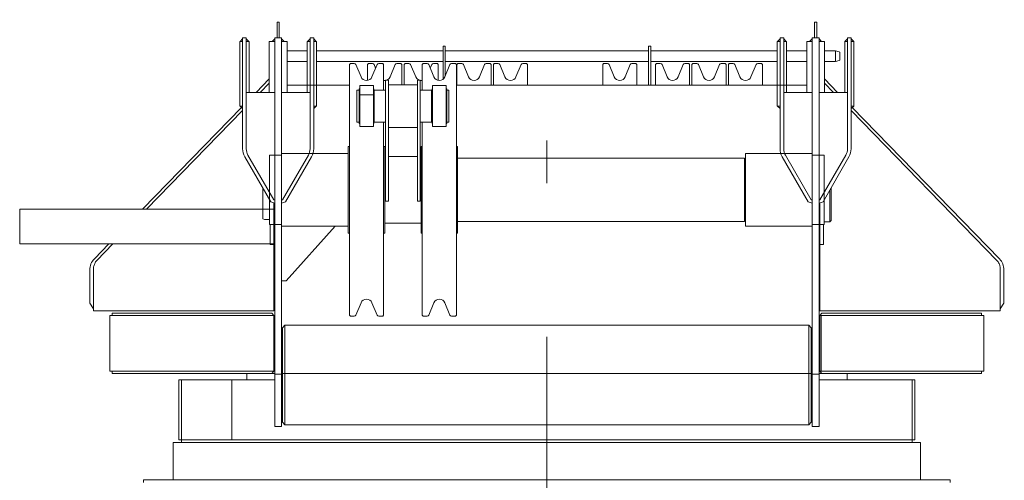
# Model space of a CAD drawing. Extents: x 6150 to 37180, y 3727 to 23870.
# Tile 27 of 27: x 31253 to 33414, y 22859 to 23870. Entities that reach past the tile are written whole.
import ezdxf

# ---------------------------------------------------------------- set-up
doc = ezdxf.new("R2010")
doc.units = 0
doc.header["$LTSCALE"] = 37.5
doc.header["$MEASUREMENT"] = 0
doc.linetypes.add('CENTER', pattern=[50.5, 30, -9, 2.5, -9])
doc.layers.add('4', color=54, linetype='Continuous')

# ---------------------------------------------------------------- blocks, each defined once
blk = doc.blocks.new('*G199')
at = {"layer": '4', "color": 54, "linetype": 'CENTER', "lineweight": 9}
blk.add_line((32410, 8792.6), (32410, 23870.4), dxfattribs=at)
at = {"layer": '4', "color": 54, "linetype": 'Continuous', "lineweight": 9}
for p, q in [((31817.5, 23830.7), (31817.5, 23865)), ((31817.5, 23865), (31822.5, 23865)), ((31822.5, 23865), (31822.5, 23830.7)), ((33002.5, 23865), (32997.5, 23865)), ((32997.5, 23865), (32997.5, 23830.7)), ((33002.5, 23830.7), (33002.5, 23865)), ((31736.3, 23822.7), (31742, 23828.4)), ((31742, 23830.7), (31742, 23586.7)), ((31750, 23830.7), (31742, 23830.7)), ((31742, 23828.4), (31742, 23822.7)), ((31750, 23586.7), (31750, 23830.7)), ((31755.7, 23822.7), (31750, 23828.4)), ((31750, 23828.4), (31750, 23822.7)), ((31806.8, 23822.7), (31812.5, 23828.4)), ((31812.5, 22976.7), (31812.5, 23830.7)), ((31812.5, 23830.7), (31827.5, 23830.7)), ((31812.5, 22976.7), (31812.5, 23830.7)), ((31812.5, 23830.7), (31827.5, 23830.7)), ((31812.5, 23828.4), (31812.5, 23822.7)), ((31827.5, 23830.7), (31827.5, 22976.7)), ((31827.5, 23830.7), (31827.5, 22976.7)), ((31833.2, 23822.7), (31827.5, 23828.4)), ((31827.5, 23828.4), (31827.5, 23822.7)), ((31884.3, 23822.7), (31890, 23828.4)), ((31890, 23586.7), (31890, 23830.7)), ((31890, 23830.7), (31898, 23830.7)), ((31890, 23828.4), (31890, 23822.7)), ((31898, 23830.7), (31898, 23586.7)), ((31903.7, 23822.7), (31898, 23828.4)), ((31898, 23828.4), (31898, 23822.7)), ((32916.3, 23822.7), (32922, 23828.4)), ((32922, 23830.7), (32922, 23586.7)), ((32930, 23830.7), (32922, 23830.7)), ((32922, 23828.4), (32922, 23822.7)), ((32930, 23586.7), (32930, 23830.7)), ((32935.7, 23822.7), (32930, 23828.4)), ((32930, 23828.4), (32930, 23822.7)), ((32986.8, 23822.7), (32992.5, 23828.4)), ((32992.5, 23830.7), (32992.5, 22976.7)), ((33007.5, 23830.7), (32992.5, 23830.7)), ((32992.5, 23828.4), (32992.5, 23822.7)), ((33007.5, 22976.7), (33007.5, 23830.7)), ((33013.2, 23822.7), (33007.5, 23828.4)), ((33007.5, 23828.4), (33007.5, 23822.7)), ((33064.3, 23822.7), (33070, 23828.4)), ((33070, 23586.7), (33070, 23830.7)), ((33070, 23830.7), (33078, 23830.7)), ((33070, 23828.4), (33070, 23822.7)), ((33078, 23830.7), (33078, 23586.7)), ((33083.7, 23822.7), (33078, 23828.4)), ((33078, 23828.4), (33078, 23822.7)), ((31736, 23680.7), (31736, 23822.7)), ((31736, 23822.7), (31742, 23822.7)), ((31742, 23822.7), (31736.3, 23822.7)), ((31742, 23822.7), (31742, 23680.7)), ((31750, 23710.7), (31750, 23822.7)), ((31750, 23822.7), (31756, 23822.7)), ((31750, 23822.7), (31755.7, 23822.7)), ((31756, 23822.7), (31756, 23710.7)), ((31812.5, 23822.7), (31800.5, 23822.7)), ((31800.5, 23822.7), (31800.5, 23710.7)), ((31812.5, 23822.7), (31806.8, 23822.7)), ((31812.5, 23680.7), (31812.5, 23822.7)), ((31827.5, 23680.7), (31827.5, 23822.7)), ((31827.5, 23822.7), (31839.5, 23822.7)), ((31827.5, 23822.7), (31833.2, 23822.7)), ((31839.5, 23822.7), (31839.5, 23710.7)), ((31884, 23802.2), (31839.5, 23802.2)), ((31890, 23822.7), (31884, 23822.7)), ((31884, 23822.7), (31884, 23710.7)), ((31890, 23822.7), (31884.3, 23822.7)), ((31890, 23710.7), (31890, 23822.7)), ((31904, 23822.7), (31898, 23822.7)), ((31898, 23822.7), (31898, 23680.7)), ((31898, 23822.7), (31903.7, 23822.7)), ((31904, 23680.7), (31904, 23822.7)), ((32182, 23802.2), (31904, 23802.2)), ((32182, 23739.5), (32182, 23812.2)), ((32182, 23812.2), (32187, 23812.2)), ((32187, 23812.2), (32187, 23747.1)), ((32633, 23802.2), (32187, 23802.2)), ((32638, 23812.2), (32633, 23812.2)), ((32633, 23812.2), (32633, 23726.7)), ((32638, 23726.7), (32638, 23812.2)), ((32916, 23802.2), (32638, 23802.2)), ((32916, 23680.7), (32916, 23822.7)), ((32916, 23822.7), (32922, 23822.7)), ((32922, 23822.7), (32916.3, 23822.7)), ((32922, 23822.7), (32922, 23680.7)), ((32930, 23710.7), (32930, 23822.7)), ((32930, 23822.7), (32936, 23822.7)), ((32930, 23822.7), (32935.7, 23822.7)), ((32936, 23822.7), (32936, 23710.7)), ((32980.5, 23802.2), (32936, 23802.2)), ((32992.5, 23822.7), (32980.5, 23822.7)), ((32980.5, 23822.7), (32980.5, 23710.7)), ((32992.5, 23822.7), (32986.8, 23822.7)), ((32992.5, 23680.7), (32992.5, 23822.7)), ((33007.5, 23680.7), (33007.5, 23822.7)), ((33007.5, 23822.7), (33019.5, 23822.7)), ((33007.5, 23822.7), (33013.2, 23822.7)), ((33019.5, 23822.7), (33019.5, 23710.7)), ((33043.5, 23802.2), (33020.5, 23802.2)), ((33052, 23799.9), (33043.5, 23802.2)), ((33043.5, 23778.2), (33043.5, 23802.2)), ((33070, 23822.7), (33064, 23822.7)), ((33064, 23822.7), (33064, 23710.7)), ((33070, 23822.7), (33064.3, 23822.7)), ((33070, 23710.7), (33070, 23822.7)), ((33084, 23822.7), (33078, 23822.7)), ((33078, 23822.7), (33078, 23680.7)), ((33078, 23822.7), (33083.7, 23822.7)), ((33084, 23680.7), (33084, 23822.7)), ((33043.5, 23778.2), (33052, 23780.5)), ((33053.5, 23782.4), (33053.5, 23798)), ((31839.5, 23778.2), (31884, 23778.2)), ((31904, 23778.2), (32182, 23778.2)), ((31978.5, 23774.2), (31976.5, 23772.2)), ((31976.5, 23772.2), (31976.5, 23221.2)), ((31987.1, 23774.2), (31978.5, 23774.2)), ((32002, 23744.7), (31990.8, 23771.7)), ((32018.5, 23774.2), (32016.5, 23772.2)), ((32016.5, 23772.2), (32016.5, 23736.9)), ((32027.1, 23774.2), (32018.5, 23774.2)), ((32037.2, 23771.7), (32026, 23744.7)), ((32034, 23764), (32030.8, 23771.7)), ((32049.5, 23774.2), (32040.9, 23774.2)), ((32051.5, 23772.2), (32049.5, 23774.2)), ((32051.5, 23715.7), (32051.5, 23772.2)), ((32077.2, 23771.7), (32066, 23744.7)), ((32089.5, 23774.2), (32080.9, 23774.2)), ((32091.5, 23772.2), (32089.5, 23774.2)), ((32091.5, 23726.7), (32091.5, 23772.2)), ((32096.5, 23772.2), (32098.5, 23774.2)), ((32096.5, 23726.7), (32096.5, 23772.2)), ((32098.5, 23774.2), (32107.1, 23774.2)), ((32110.8, 23771.7), (32122, 23744.7)), ((32138.5, 23774.2), (32136.5, 23772.2)), ((32136.5, 23772.2), (32136.5, 23715.7)), ((32147.1, 23774.2), (32138.5, 23774.2)), ((32162, 23744.7), (32150.8, 23771.7)), ((32154, 23764), (32157.2, 23771.7)), ((32160.9, 23774.2), (32169.5, 23774.2)), ((32169.5, 23774.2), (32171.5, 23772.2)), ((32171.5, 23772.2), (32171.5, 23736.9)), ((32197.2, 23771.7), (32186, 23744.7)), ((32187, 23778.2), (32633, 23778.2)), ((32209.5, 23774.2), (32200.9, 23774.2)), ((32211.5, 23772.2), (32209.5, 23774.2)), ((32211.5, 23221.2), (32211.5, 23772.2)), ((32214.5, 23774.2), (32212.5, 23772.2)), ((32212.5, 23772.2), (32212.5, 23726.7)), ((32223.1, 23774.2), (32214.5, 23774.2)), ((32238, 23744.7), (32226.8, 23771.7)), ((32273.2, 23771.7), (32262, 23744.7)), ((32285.5, 23774.2), (32276.9, 23774.2)), ((32287.5, 23772.2), (32285.5, 23774.2)), ((32287.5, 23726.7), (32287.5, 23772.2)), ((32294.5, 23774.2), (32292.5, 23772.2)), ((32292.5, 23772.2), (32292.5, 23726.7)), ((32303.1, 23774.2), (32294.5, 23774.2)), ((32318, 23744.7), (32306.8, 23771.7)), ((32353.2, 23771.7), (32342, 23744.7)), ((32365.5, 23774.2), (32356.9, 23774.2)), ((32367.5, 23772.2), (32365.5, 23774.2)), ((32367.5, 23726.7), (32367.5, 23772.2)), ((32534.5, 23774.2), (32532.5, 23772.2)), ((32532.5, 23772.2), (32532.5, 23726.7)), ((32543.1, 23774.2), (32534.5, 23774.2)), ((32558, 23744.7), (32546.8, 23771.7)), ((32593.2, 23771.7), (32582, 23744.7)), ((32605.5, 23774.2), (32596.9, 23774.2)), ((32607.5, 23772.2), (32605.5, 23774.2)), ((32607.5, 23726.7), (32607.5, 23772.2)), ((32638, 23778.2), (32916, 23778.2)), ((32650.5, 23774.2), (32648.5, 23772.2)), ((32648.5, 23772.2), (32648.5, 23726.7)), ((32659.1, 23774.2), (32650.5, 23774.2)), ((32674, 23744.7), (32662.8, 23771.7)), ((32709.2, 23771.7), (32698, 23744.7)), ((32721.5, 23774.2), (32712.9, 23774.2)), ((32723.5, 23772.2), (32721.5, 23774.2)), ((32723.5, 23726.7), (32723.5, 23772.2)), ((32730.5, 23774.2), (32728.5, 23772.2)), ((32728.5, 23772.2), (32728.5, 23726.7)), ((32739.1, 23774.2), (32730.5, 23774.2)), ((32754, 23744.7), (32742.8, 23771.7)), ((32789.2, 23771.7), (32778, 23744.7)), ((32801.5, 23774.2), (32792.9, 23774.2)), ((32803.5, 23772.2), (32801.5, 23774.2)), ((32803.5, 23726.7), (32803.5, 23772.2)), ((32810.5, 23774.2), (32808.5, 23772.2)), ((32808.5, 23772.2), (32808.5, 23726.7)), ((32819.1, 23774.2), (32810.5, 23774.2)), ((32834, 23744.7), (32822.8, 23771.7)), ((32869.2, 23771.7), (32858, 23744.7)), ((32881.5, 23774.2), (32872.9, 23774.2)), ((32883.5, 23772.2), (32881.5, 23774.2)), ((32883.5, 23726.7), (32883.5, 23772.2)), ((32936, 23778.2), (32980.5, 23778.2)), ((33020.5, 23778.2), (33043.5, 23778.2)), ((31800.5, 23740.5), (31771.6, 23710.7)), ((32062, 23737.8), (32056, 23737.8)), ((32056, 23737.8), (32056, 23471.5)), ((32062, 23471.5), (32062, 23737.8)), ((32126, 23471.5), (32126, 23737.8)), ((32126, 23737.8), (32132, 23737.8)), ((32132, 23737.8), (32132, 23471.5)), ((33019.5, 23740.5), (33048.4, 23710.7)), ((31800.5, 23731.2), (31780.6, 23710.7)), ((31827.5, 23726.7), (31827.5, 23101.8)), ((31976.5, 23726.7), (31839.5, 23726.7)), ((31998, 23715.7), (31993, 23715.7)), ((31993, 23715.7), (31993, 23645.7)), ((31999, 23718.7), (31998, 23718.7)), ((31998, 23718.7), (31998, 23705.7)), ((31998, 23642.7), (31998, 23718.7)), ((31998, 23718.7), (31999, 23718.7)), ((31998, 23645.7), (31998, 23715.7)), ((32014, 23725.7), (31999, 23725.7)), ((31999, 23725.7), (31999, 23718.7)), ((31999, 23718.7), (31999, 23725.7)), ((31999, 23725.7), (32029, 23725.7)), ((31999, 23642.7), (31999, 23718.7)), ((32029, 23725.7), (32014, 23725.7)), ((32029, 23718.7), (32029, 23725.7)), ((32029, 23725.7), (32029, 23718.7)), ((32030, 23718.7), (32029, 23718.7)), ((32029, 23718.7), (32030, 23718.7)), ((32029, 23718.7), (32029, 23642.7)), ((32030, 23705.7), (32030, 23718.7)), ((32030, 23718.7), (32030, 23642.7)), ((32056, 23715.7), (32031, 23715.7)), ((32031, 23715.7), (32031, 23645.7)), ((32056, 23645.7), (32056, 23715.7)), ((32062, 23727.5), (32062, 23633.9)), ((32126, 23727.5), (32062, 23727.5)), ((32126, 23633.9), (32126, 23727.5)), ((32132, 23645.7), (32132, 23715.7)), ((32132, 23715.7), (32157, 23715.7)), ((32157, 23715.7), (32157, 23645.7)), ((32158, 23718.7), (32158, 23642.7)), ((32159, 23718.7), (32158, 23718.7)), ((32189, 23725.7), (32159, 23725.7)), ((32159, 23725.7), (32159, 23718.7)), ((32159, 23718.7), (32159, 23642.7)), ((32189, 23718.7), (32189, 23725.7)), ((32190, 23718.7), (32189, 23718.7)), ((32189, 23642.7), (32189, 23718.7)), ((32190, 23642.7), (32190, 23718.7)), ((32190, 23645.7), (32190, 23715.7)), ((32190, 23715.7), (32195, 23715.7)), ((32195, 23715.7), (32195, 23645.7)), ((32980.5, 23726.7), (32211.5, 23726.7)), ((32992.5, 23101.8), (32992.5, 23726.7)), ((33019.5, 23731.2), (33039.4, 23710.7)), ((31750, 23586.7), (31750, 23710.7)), ((31750, 23710.7), (31812.5, 23710.7)), ((31890, 23710.7), (31827.5, 23710.7)), ((31890, 23586.7), (31890, 23710.7)), ((31998, 23705.7), (32014, 23705.7)), ((32014, 23705.7), (32030, 23705.7)), ((32930, 23586.7), (32930, 23710.7)), ((32930, 23710.7), (32992.5, 23710.7)), ((33070, 23710.7), (33007.5, 23710.7)), ((33070, 23586.7), (33070, 23710.7)), ((31739.4, 23677.6), (31522.1, 23454)), ((31742, 23680.7), (31736, 23680.7)), ((31736.3, 23680.7), (31742, 23675.1)), ((31742, 23680.7), (31736.3, 23680.7)), ((31742, 23675.1), (31742, 23680.7)), ((31898, 23680.7), (31904, 23680.7)), ((31903.7, 23680.7), (31898, 23675.1)), ((31898, 23675.1), (31898, 23680.7)), ((31898, 23680.7), (31903.7, 23680.7)), ((31993, 23671.2), (31993, 23690.2)), ((32195, 23671.2), (32195, 23690.2)), ((32922, 23680.7), (32916, 23680.7)), ((32916.3, 23680.7), (32922, 23675.1)), ((32922, 23680.7), (32916.3, 23680.7)), ((32922, 23675.1), (32922, 23680.7)), ((33078, 23680.7), (33084, 23680.7)), ((33083.7, 23680.7), (33078, 23675.1)), ((33078, 23675.1), (33078, 23680.7)), ((33078, 23680.7), (33083.7, 23680.7)), ((33080.6, 23677.6), (33403.6, 23345.2)), ((31742, 23670.9), (31531.2, 23454)), ((33078, 23670.9), (33398.1, 23341.4)), ((31993, 23645.7), (31998, 23645.7)), ((31999, 23642.7), (31998, 23642.7)), ((31999, 23635.7), (31999, 23642.7)), ((32014, 23635.7), (31999, 23635.7)), ((32029, 23635.7), (32014, 23635.7)), ((32030, 23642.7), (32029, 23642.7)), ((32029, 23642.7), (32029, 23635.7)), ((32031, 23645.7), (32056, 23645.7)), ((32051.5, 23221.2), (32051.5, 23645.7)), ((32062, 23633.9), (32126, 23633.9)), ((32157, 23645.7), (32132, 23645.7)), ((32136.5, 23645.7), (32136.5, 23221.2)), ((32158, 23642.7), (32159, 23642.7)), ((32159, 23642.7), (32159, 23635.7)), ((32159, 23635.7), (32174, 23635.7)), ((32174, 23635.7), (32189, 23635.7)), ((32189, 23635.7), (32189, 23642.7)), ((32189, 23642.7), (32190, 23642.7)), ((32195, 23645.7), (32190, 23645.7)), ((31976.5, 23591.7), (31974, 23591.7)), ((31974, 23591.7), (31974, 23401.7)), ((32054, 23591.7), (32051.5, 23591.7)), ((32054, 23401.7), (32054, 23591.7)), ((32136.5, 23591.7), (32134, 23591.7)), ((32134, 23591.7), (32134, 23401.7)), ((32214, 23591.7), (32211.5, 23591.7)), ((32214, 23401.7), (32214, 23591.7)), ((31746.7, 23569.2), (31803.6, 23470.7)), ((31810.5, 23474.7), (31753.6, 23573.2)), ((31801, 23420.7), (31801, 23572.7)), ((31801, 23572.7), (31827.5, 23572.7)), ((31801, 23420.7), (31801, 23572.7)), ((31801, 23572.7), (31827.5, 23572.7)), ((31827.5, 23572.7), (31827.5, 23576.2)), ((31827.5, 23576.2), (31974, 23576.2)), ((31827.5, 23572.7), (31827.5, 23576.2)), ((31827.5, 23576.2), (31974, 23576.2)), ((31829.5, 23474.7), (31886.4, 23573.2)), ((31893.3, 23569.2), (31836.4, 23470.7)), ((31974, 23576.2), (31974, 23417.2)), ((31974, 23576.2), (31974, 23417.2)), ((32056, 23569.7), (32054, 23569.7)), ((32054, 23569.7), (32054, 23423.7)), ((32126, 23569.7), (32062, 23569.7)), ((32134, 23569.7), (32132, 23569.7)), ((32134, 23423.7), (32134, 23569.7)), ((32844, 23566.6), (32214, 23566.6)), ((32214, 23566.6), (32214, 23426.9)), ((32844, 23426.9), (32844, 23566.6)), ((32992.5, 23576.2), (32846, 23576.2)), ((32846, 23576.2), (32846, 23417.2)), ((32926.7, 23569.2), (32983.6, 23470.7)), ((32990.5, 23474.7), (32933.6, 23573.2)), ((32992.5, 23572.7), (32992.5, 23576.2)), ((33019, 23572.7), (32992.5, 23572.7)), ((33009.5, 23474.7), (33066.4, 23573.2)), ((33073.3, 23569.2), (33016.4, 23470.7)), ((33019, 23420.7), (33019, 23572.7)), ((32054, 23431.7), (32054, 23561.7)), ((31786, 23432.8), (31786, 23501.2)), ((33034, 23501.1), (33034, 23429.7)), ((33031, 23426.7), (33031, 23496)), ((31812.5, 23467.5), (31803.6, 23470.7)), ((31810.5, 23474.7), (31812.5, 23474.7)), ((31810.5, 23232.9), (31810.5, 23468.2)), ((31812.5, 23474.7), (31812.5, 23467.5)), ((31829.5, 23474.7), (31827.5, 23474.7)), ((31827.5, 23474.7), (31827.5, 23467.5)), ((31827.5, 23467.5), (31836.4, 23470.7)), ((32056, 23471.5), (32062, 23471.5)), ((32132, 23471.5), (32126, 23471.5)), ((32992.5, 23467.5), (32983.6, 23470.7)), ((32990.5, 23474.7), (32992.5, 23474.7)), ((32992.5, 23474.7), (32992.5, 23467.5)), ((33009.5, 23474.7), (33007.5, 23474.7)), ((33007.5, 23474.7), (33007.5, 23467.5)), ((33007.5, 23467.5), (33016.4, 23470.7)), ((33009.5, 23232.9), (33009.5, 23468.2)), ((31812.5, 23454), (31252.5, 23454)), ((31252.5, 23454), (31252.5, 23377.9)), ((31790, 23431.7), (31786, 23432.8)), ((31801, 23431.7), (31790, 23431.7)), ((31827.5, 23420.7), (31801, 23420.7)), ((31827.5, 23420.7), (31801, 23420.7)), ((31802.5, 23420.7), (31802.5, 23376.7)), ((31827.5, 23417.2), (31827.5, 23420.7)), ((31827.5, 23417.2), (31827.5, 23420.7)), ((31974, 23417.2), (31827.5, 23417.2)), ((31974, 23417.2), (31827.5, 23417.2)), ((31944.9, 23417.2), (31837.5, 23297)), ((32054, 23423.7), (32134, 23423.7)), ((32214, 23426.9), (32844, 23426.9)), ((32846, 23417.2), (32992.5, 23417.2)), ((32992.5, 23417.2), (32992.5, 23420.7)), ((32992.5, 23420.7), (33019, 23420.7)), ((33017.5, 23420.7), (33017.5, 23376.7)), ((33031, 23426.7), (33019, 23426.7)), ((33034, 23429.7), (33031, 23426.7)), ((31974, 23401.7), (31976.5, 23401.7)), ((32051.5, 23401.7), (32054, 23401.7)), ((32134, 23401.7), (32136.5, 23401.7)), ((32211.5, 23401.7), (32214, 23401.7)), ((31252.5, 23377.9), (31812.5, 23377.9)), ((31448.2, 23377.9), (31416.4, 23345.2)), ((31457.3, 23377.9), (31421.8, 23341.4)), ((31802.5, 23376.7), (31812.5, 23376.7)), ((33017.5, 23376.7), (33007.5, 23376.7)), ((31406.5, 23320.8), (31406.5, 23247.7)), ((31414.5, 23323.5), (31414.5, 23232.9)), ((33405.5, 23323.5), (33405.5, 23232.9)), ((33413.5, 23320.8), (33413.5, 23247.7)), ((31837.5, 23297), (31827.5, 23297)), ((33413.5, 23261.9), (33414.3, 23261.9)), ((31406.5, 23247.7), (31414.5, 23235.2)), ((31990.8, 23221.7), (32002, 23248.7)), ((32026, 23248.7), (32037.2, 23221.7)), ((32150.8, 23221.7), (32162, 23248.7)), ((32186, 23248.7), (32197.2, 23221.7)), ((33413.5, 23247.7), (33405.5, 23235.2)), ((31414.5, 23230.9), (31414.5, 23232.9)), ((31810.5, 23230.9), (31414.5, 23230.9)), ((31810.5, 23220.7), (31450.5, 23220.7)), ((31450.5, 23220.7), (31450.5, 23098.7)), ((31806.3, 23225.7), (31455.5, 23225.7)), ((31455.5, 23225.7), (31455.5, 23220.7)), ((31455.5, 23220.7), (31810.5, 23220.7)), ((31810.5, 23220.7), (31806.3, 23225.7)), ((31810.5, 23232.9), (31810.5, 23230.9)), ((31810.5, 23098.7), (31810.5, 23220.7)), ((31976.5, 23221.2), (31978.5, 23219.2)), ((31978.5, 23219.2), (31987.1, 23219.2)), ((32040.9, 23219.2), (32049.5, 23219.2)), ((32049.5, 23219.2), (32051.5, 23221.2)), ((32136.5, 23221.2), (32138.5, 23219.2)), ((32138.5, 23219.2), (32147.1, 23219.2)), ((32200.9, 23219.2), (32209.5, 23219.2)), ((32209.5, 23219.2), (32211.5, 23221.2)), ((33009.5, 23232.9), (33009.5, 23230.9)), ((33009.5, 23230.9), (33405.5, 23230.9)), ((33009.5, 23220.7), (33013.7, 23225.7)), ((33364.5, 23220.7), (33009.5, 23220.7)), ((33009.5, 23098.7), (33009.5, 23220.7)), ((33009.5, 23220.7), (33369.5, 23220.7)), ((33012, 23220.7), (33012, 23098.7)), ((33013.7, 23225.7), (33364.5, 23225.7)), ((33364.5, 23225.7), (33364.5, 23220.7)), ((33369.5, 23220.7), (33369.5, 23098.7)), ((33405.5, 23230.9), (33405.5, 23232.9)), ((31829.5, 23193.7), (31834.5, 23199.7)), ((31834.5, 23199.7), (31834.5, 22980.7)), ((31834.5, 23199.7), (32985.5, 23199.7)), ((32985.5, 23199.7), (32990.5, 23193.7)), ((32985.5, 23199.7), (32985.5, 22980.7)), ((31829.5, 22986.7), (31829.5, 23193.7)), ((32990.5, 23193.7), (32990.5, 22986.7)), ((31450.5, 23098.7), (31810.5, 23098.7)), ((31455.5, 23093.7), (31455.5, 23098.7)), ((31455.5, 23098.7), (31810.5, 23098.7)), ((31806.3, 23093.7), (31455.5, 23093.7)), ((31812.5, 23093.7), (31751, 23093.7)), ((31751, 23093.7), (31751, 23079.7)), ((31754.5, 23093.7), (31760.5, 23093.7)), ((31810.5, 23098.7), (31806.3, 23093.7)), ((31812.5, 23091.7), (31812.5, 23093.7)), ((31827.5, 23091.7), (31812.5, 23091.7)), ((31827.5, 23093.7), (31827.5, 23099.7)), ((31834.5, 23093.7), (31827.5, 23093.7)), ((31827.5, 23091.7), (31827.5, 23093.7)), ((31827.5, 23093.7), (32992.5, 23093.7)), ((31827.5, 23086.7), (31827.5, 23091.7)), ((32197, 23093.7), (31834.5, 23093.7)), ((32197, 23093.7), (32623, 23093.7)), ((32623, 23093.7), (32985.5, 23093.7)), ((32985.5, 23093.7), (32992.5, 23093.7)), ((32992.5, 23093.7), (32992.5, 23099.7)), ((32992.5, 23093.7), (32992.5, 23091.7)), ((32992.5, 23086.7), (32992.5, 23091.7)), ((33007.5, 23091.7), (32992.5, 23091.7)), ((33069, 23093.7), (33007.5, 23093.7)), ((33007.5, 23093.7), (33007.5, 23091.7)), ((33364.5, 23098.7), (33009.5, 23098.7)), ((33009.5, 23098.7), (33013.7, 23093.7)), ((33369.5, 23098.7), (33009.5, 23098.7)), ((33013.7, 23093.7), (33364.5, 23093.7)), ((33059.5, 23093.7), (33065.5, 23093.7)), ((33069, 23079.7), (33069, 23093.7)), ((33364.5, 23093.7), (33364.5, 23098.7)), ((31602, 22947.7), (31602, 23079.7)), ((31602, 23079.7), (31608, 23079.7)), ((31602, 23079.7), (31812.5, 23079.7)), ((31608, 23079.7), (31608, 22947.7)), ((31608, 23075.7), (31608, 23065.7)), ((31812.5, 23079.7), (31718, 23079.7)), ((31718, 23079.7), (31718, 22947.7)), ((31718, 23065.7), (31718, 23075.7)), ((33102, 23079.7), (33007.5, 23079.7)), ((33218, 23079.7), (33007.5, 23079.7)), ((33091, 23079.7), (33102, 23079.7)), ((33218, 23079.7), (33212, 23079.7)), ((33212, 23079.7), (33212, 22947.7)), ((33212, 23075.7), (33212, 23065.7)), ((33218, 22947.7), (33218, 23079.7)), ((31602, 23063.9), (31602, 23003.9)), ((31608, 22947.7), (31608, 23065.7)), ((31718, 23065.7), (31718, 22947.7)), ((33212, 22947.7), (33212, 23065.7)), ((31834.5, 22980.7), (31829.5, 22986.7)), ((32985.5, 22980.7), (31834.5, 22980.7)), ((32990.5, 22986.7), (32985.5, 22980.7)), ((31827.5, 22976.7), (31812.5, 22976.7)), ((31827.5, 22976.7), (31812.5, 22976.7)), ((32992.5, 22976.7), (33007.5, 22976.7)), ((31589.5, 22941.7), (31619.5, 22941.7)), ((31589.5, 22859.7), (31589.5, 22941.7)), ((31608, 22947.7), (31602, 22947.7)), ((31608, 22941.7), (31608, 22947.7)), ((31608, 22947.7), (33212, 22947.7)), ((31718, 22947.7), (31608, 22947.7)), ((33212, 22941.7), (31608, 22941.7)), ((32039.5, 22941.7), (32138.5, 22941.7)), ((32780.5, 22941.7), (32681.5, 22941.7)), ((33102, 22947.7), (33091, 22947.7)), ((33102, 22947.7), (33212, 22947.7)), ((33200.5, 22941.7), (33102, 22941.7)), ((33230.5, 22941.7), (33200.5, 22941.7)), ((33212, 22947.7), (33218, 22947.7)), ((33212, 22947.7), (33212, 22941.7)), ((33230.5, 22859.7), (33230.5, 22941.7)), ((31524.5, 22853.7), (31524.5, 22859.7)), ((31524.5, 22859.7), (33295.5, 22859.7)), ((31619.5, 22859.7), (31589.5, 22859.7)), ((32138.5, 22859.7), (32039.5, 22859.7)), ((32681.5, 22859.7), (32780.5, 22859.7)), ((33102, 22859.7), (33200.5, 22859.7)), ((33200.5, 22859.7), (33230.5, 22859.7)), ((33295.5, 22859.7), (33295.5, 22853.7))]:
    blk.add_line(p, q, dxfattribs=at)
for points in [[(31421.8, 23341.4), (31420.5, 23340), (31419.3, 23338.4), (31418.2, 23336.7), (31417.2, 23335), (31416.4, 23333.1), (31415.7, 23331.3), (31415.2, 23329.3), (31414.8, 23327.4), (31414.6, 23325.4), (31414.5, 23323.5)], [(33398.1, 23341.4), (33399.5, 23340), (33400.7, 23338.4), (33401.8, 23336.7), (33402.8, 23335), (33403.6, 23333.1), (33404.3, 23331.3), (33404.8, 23329.3), (33405.2, 23327.4), (33405.4, 23325.4), (33405.5, 23323.5)]]:
    blk.add_lwpolyline(points, dxfattribs=at)
for centre, radius, start, end in [((33051.5, 23798), 2, 0, 74.8863), ((33051.5, 23782.4), 2, -75.0485, 0.0113), ((31987.1, 23770.2), 4, 22.5391, 89.9983), ((32027.1, 23770.2), 4, 22.4988, 89.9983), ((32040.9, 23770.2), 4, 90, 157.4692), ((32080.9, 23770.2), 4, 90, 157.5146), ((32107.1, 23770.2), 4, 22.5004, 89.9983), ((32147.1, 23770.2), 4, 22.5442, 89.9983), ((32160.9, 23770.2), 4, 90, 157.4828), ((32200.9, 23770.2), 4, 90, 157.4844), ((32223.1, 23770.2), 4, 22.4988, 89.9983), ((32276.9, 23770.2), 4, 90, 157.5146), ((32303.1, 23770.2), 4, 22.4988, 89.9983), ((32356.9, 23770.2), 4, 90, 157.5146), ((32543.1, 23770.2), 4, 22.4988, 89.9983), ((32596.9, 23770.2), 4, 90, 157.5146), ((32659.1, 23770.2), 4, 22.4988, 89.9983), ((32712.9, 23770.2), 4, 90, 157.5146), ((32739.1, 23770.2), 4, 22.4988, 89.9983), ((32792.9, 23770.2), 4, 90, 157.5146), ((32819.1, 23770.2), 4, 22.4988, 89.9983), ((32872.9, 23770.2), 4, 90, 157.5146), ((32014, 23749.7), 13, -157.4977, -22.5005), ((32054, 23749.7), 13, -101.0628, -22.4861), ((32134, 23749.7), 13, -157.5159, -78.9392), ((32174, 23749.7), 13, -157.5004, -22.4928), ((32250, 23749.7), 13, -157.5045, -22.5042), ((32330, 23749.7), 13, -157.4993, -22.499), ((32570, 23749.7), 13, -157.4993, -22.499), ((32686, 23749.7), 13, -157.4993, -22.499), ((32766, 23749.7), 13, -157.5045, -22.5042), ((32846, 23749.7), 13, -157.5045, -22.5042), ((31777, 23586.7), 35, 180, -150.0269), ((31777, 23586.7), 27, 180, -150.0075), ((31777, 23586.7), 27, 180, -150.0075), ((31863, 23586.7), 27, -29.9936, 0.0023), ((31863, 23586.7), 27, -29.9936, 0.0023), ((31863, 23586.7), 35, -29.9896, 0.0009), ((32957, 23586.7), 35, 180, -149.9893), ((32957, 23586.7), 27, 180, -149.9814), ((32957, 23586.7), 27, 180, -149.9814), ((33043, 23586.7), 27, -29.9918, 0.0007), ((33043, 23586.7), 27, -29.9918, 0.0007), ((33043, 23586.7), 35, -30.008, 0.0028), ((31441.5, 23320.8), 35, 135.8143, -179.9982), ((33378.5, 23320.8), 35, 0, 44.1701), ((32014, 23243.7), 13, 22.5002, 157.4912), ((32174, 23243.7), 13, 22.496, 157.5005), ((31987.1, 23223.2), 4, -90, -22.4381), ((32040.9, 23223.2), 4, -157.5214, -90.0017), ((32147.1, 23223.2), 4, -90, -22.5678), ((32200.9, 23223.2), 3.99, -157.5957, -89.9579)]:
    blk.add_arc(centre, radius, start, end, dxfattribs=at)

msp = doc.modelspace()

# ---------------------------------------------------------------- block references
at = {"color": 7, "linetype": 'Continuous', "lineweight": 9}
msp.add_blockref('*G199', (0, 0), dxfattribs=at)

doc.saveas('drawing.dxf')
